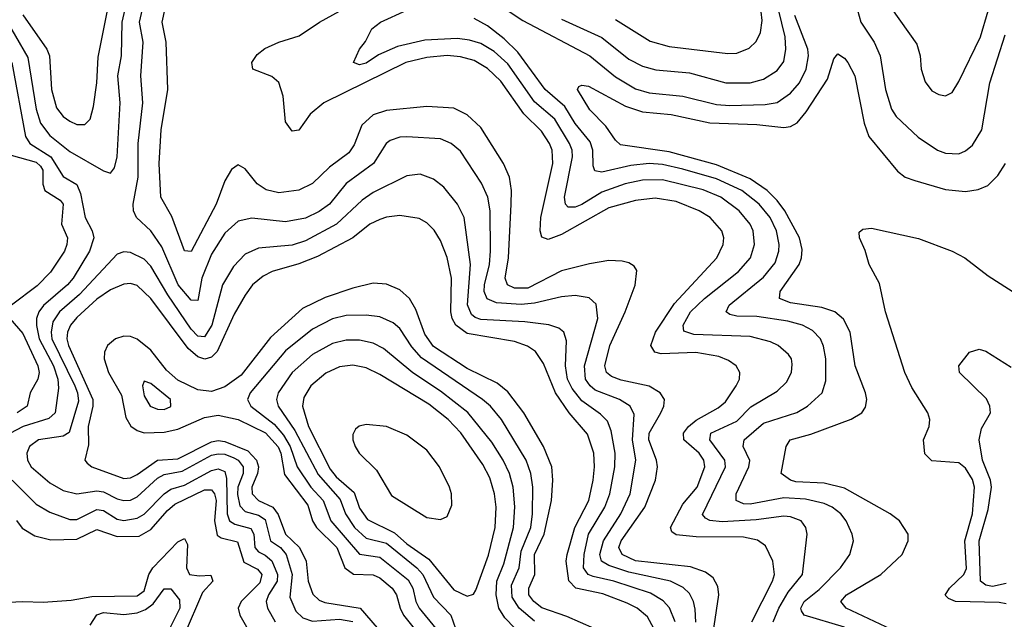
# Model space of a CAD drawing. Header units: inches. Extents: x 1305375 to 1407406, y 744550 to 841633.
# Tile 182 of 256: x 1322081 to 1325005, y 820777 to 822557. Entities that reach past the tile are written whole.
import ezdxf

# ---------------------------------------------------------------- set-up
doc = ezdxf.new("R2010")
doc.units = ezdxf.units.IN
doc.header["$MEASUREMENT"] = 0
doc.layers.add('B3822', color=7, linetype='Continuous')

msp = doc.modelspace()

# ---------------------------------------------------------------- linework, layer by layer
at = {"layer": 'B3822', "color": 5}
for points, elevation in [([(1323850, 822557.8), (1323953, 822493), (1324010, 822477.4), (1324183.3, 822456.7), (1324210, 822457.5), (1324247.4, 822472.6), (1324268, 822492), (1324280.5, 822519.5), (1324285.3, 822554.7), (1324267.5, 822710)], 1380), ([(1324088.7, 820768.7), (1324087.1, 820807.1), (1324082.1, 820830), (1324070, 820853.5), (1324051.5, 820871.5), (1324013.8, 820890), (1323890, 820917), (1323830, 820937.4), (1323808.7, 820950), (1323804, 820970), (1323814.5, 821010), (1323865.7, 821090), (1323893.9, 821150), (1323910.9, 821250), (1323901.1, 821310), (1323905.1, 821385.1), (1323893.2, 821410), (1323862.3, 821430), (1323790, 821457.6), (1323774.5, 821470), (1323761.5, 821490), (1323757.8, 821530), (1323797.8, 821670), (1323793.1, 821713.1), (1323771.7, 821731.7), (1323730, 821738.2), (1323690, 821734.8), (1323610, 821715.8), (1323570, 821712.1), (1323496.8, 821716.8), (1323468.7, 821728.7), (1323460.2, 821750), (1323461.3, 821770), (1323476.2, 821830), (1323478.6, 821870), (1323478.1, 821990), (1323471.1, 822030), (1323451.8, 822071.8), (1323390, 822167.2), (1323362, 822190), (1323330, 822203.6), (1323230, 822209.9), (1323210, 822208.8), (1323181.1, 822198.9), (1323169.5, 822190), (1323131.2, 822130), (1323050, 822071.3), (1323000.6, 822010), (1322970, 821987.6), (1322930, 821968.4), (1322870, 821957.5), (1322770, 821968.4), (1322730, 821959.3), (1322690, 821923.9), (1322650, 821861.4), (1322621.7, 821790), (1322610, 821723.7), (1322590, 821724.2), (1322551.2, 821770), (1322502.8, 821882.8), (1322470, 821929.9), (1322427.5, 821970), (1322418.7, 821990), (1322418, 822010), (1322432.5, 822090), (1322432.7, 822190), (1322446.2, 822310), (1322440.7, 822390), (1322447.8, 822490), (1322436.6, 822550), (1322460.9, 822659.1)], 1440), ([(1322090, 822572), (1322161.3, 822470), (1322168.9, 822450), (1322175.1, 822350), (1322190, 822295.9), (1322210, 822270.1), (1322230, 822255.9), (1322250, 822246.3), (1322273.8, 822246.2), (1322290, 822261.7), (1322300.1, 822299.9), (1322309.9, 822370), (1322313.7, 822446.3), (1322350.2, 822630)], 1480), ([(1323690, 822558.7), (1323810, 822504.4), (1323890, 822440.3), (1323930, 822418.9), (1323970, 822407.9), (1324070, 822399.1), (1324177.3, 822370), (1324250, 822369.7), (1324290, 822380.3), (1324330, 822406.3), (1324350, 822433.4), (1324356.3, 822470), (1324354.1, 822505.9), (1324324.9, 822624.9)], 1360), ([(1322032, 822572), (1322104.7, 822444.7), (1322130, 822291.5), (1322142.9, 822250), (1322170, 822213.5), (1322230, 822166.2), (1322330, 822108), (1322350, 822101.8), (1322362.7, 822117.3), (1322370.3, 822149.7), (1322379.4, 822310), (1322371.8, 822390), (1322383.4, 822450), (1322385, 822550), (1322398.9, 822610)], 1460), ([(1324135.8, 820710), (1324156.8, 820850), (1324154.5, 820874.5), (1324140.1, 820900.1), (1324117.2, 820917.2), (1324073, 820933), (1323910, 820950.6), (1323869.5, 820970), (1323860.2, 820990), (1323866.9, 821010), (1323936.8, 821110), (1323968.6, 821190), (1323975, 821230), (1323972.1, 821250), (1323949.5, 821310), (1323949.7, 821330), (1323985.1, 821390), (1323994.1, 821410), (1323995.8, 821430), (1323983, 821450), (1323949.7, 821469.7), (1323867, 821487), (1323838, 821497.9), (1323823.8, 821510), (1323818.5, 821530), (1323833.4, 821590), (1323879.2, 821690), (1323909, 821769), (1323913.1, 821813.1), (1323905.2, 821825.2), (1323890, 821835), (1323870, 821840.6), (1323830, 821842), (1323772.6, 821832.6), (1323690, 821811.2), (1323590, 821760.5), (1323550, 821760.2), (1323529.7, 821769.7), (1323522.6, 821790), (1323532.1, 821850), (1323540.6, 822010), (1323540.9, 822050), (1323535.1, 822090), (1323517.2, 822130), (1323450, 822237.4), (1323410, 822275.2), (1323370, 822294.9), (1323290, 822299.5), (1323170, 822288), (1323130, 822275.1), (1323096.4, 822243.6), (1323073.9, 822186.1), (1323058.2, 822161.8), (1323000.4, 822119.6), (1322950, 822071), (1322910, 822051.4), (1322850, 822042.8), (1322812.3, 822052.3), (1322785.6, 822070), (1322750, 822114.7), (1322730, 822126.6), (1322710, 822112.4), (1322690, 822078.5), (1322664.2, 822010), (1322590, 821869), (1322570, 821870.6), (1322532.6, 821972.6), (1322500.2, 822030), (1322494.5, 822130), (1322500.7, 822230), (1322521.1, 822350), (1322516.2, 822490), (1322504.2, 822550), (1322512.7, 822590)], 1420), ([(1324254.9, 820770), (1324316.1, 820890), (1324321.9, 820910), (1324317.8, 820950), (1324295.4, 820995.4), (1324271.8, 821011.8), (1324230, 821020.8), (1324090, 821022.1), (1324030, 821027.8), (1324017.4, 821037.4), (1324013.7, 821050), (1324050, 821119.4), (1324093.1, 821170), (1324115.3, 821230), (1324112.7, 821250), (1324098.7, 821270), (1324053.3, 821310), (1324052, 821330), (1324067.4, 821350), (1324090, 821368.1), (1324155.4, 821404.6), (1324176.7, 821423.3), (1324208.9, 821470), (1324217.9, 821490), (1324219.8, 821510), (1324208.9, 821530), (1324185.7, 821545.7), (1324157.1, 821557.1), (1324089.1, 821569.1), (1323985.5, 821565.5), (1323966.8, 821570), (1323954.9, 821590), (1323969.1, 821630), (1324025.2, 821714.8), (1324151.5, 821850), (1324169.9, 821890), (1324171.5, 821910), (1324166.2, 821930), (1324131.2, 821970), (1324098.5, 821990), (1324030, 822017.8), (1323967.5, 822027.5), (1323910, 822020.1), (1323830, 821998.8), (1323690, 821919.3), (1323650, 821904.8), (1323631.3, 821911.3), (1323626.6, 821930), (1323628.6, 821970), (1323664.4, 822130), (1323661.9, 822170), (1323654.4, 822190), (1323630, 822226.7), (1323577.7, 822277.7), (1323510, 822375.1), (1323470, 822412.4), (1323430, 822435.6), (1323390, 822447.1), (1323350, 822450.8), (1323290, 822444.7), (1323227.8, 822430), (1322984.2, 822310), (1322943.4, 822276.6), (1322910, 822229.3), (1322890, 822226.4), (1322870, 822254.3), (1322863.2, 822330), (1322850.5, 822370.5), (1322830, 822388.9), (1322773.3, 822410), (1322769.7, 822430), (1322786.1, 822453.9), (1322808.5, 822471.5), (1322849.9, 822490.1), (1322910.9, 822509.1), (1322971.5, 822550), (1323050, 822593.6)], 1380), ([(1323490, 822611.1), (1323574.9, 822554.9), (1323773.9, 822450), (1323850, 822387.1), (1323910, 822352.2), (1323950, 822340.1), (1324050, 822330.4), (1324150, 822305.6), (1324190, 822302.3), (1324294.8, 822305.2), (1324330, 822311.5), (1324370, 822339.3), (1324397, 822370), (1324416.6, 822410), (1324423.2, 822450), (1324421.1, 822470), (1324382.5, 822570)], 1340), ([(1324563.4, 822603.4), (1324579.1, 822550), (1324617.9, 822490), (1324636.3, 822450), (1324652.2, 822350), (1324670, 822291.7), (1324683.2, 822270), (1324748.8, 822208.8), (1324806.3, 822170), (1324830, 822160.5), (1324870, 822158.6), (1324890, 822167.8), (1324910, 822185), (1324938.1, 822230), (1324962.1, 822370), (1325007.5, 822512.5)], 1340), ([(1324669.5, 822590), (1324744.8, 822484.8), (1324755.2, 822450), (1324758, 822410), (1324770, 822372.4), (1324790, 822346), (1324810, 822334.7), (1324830, 822331.5), (1324850, 822340.9), (1324870, 822373.4), (1324933.8, 822506.2), (1324957, 822583)], 1360), ([(1324318.5, 820770), (1324334.7, 820810), (1324362.6, 820857.4), (1324405.6, 820910), (1324419.1, 821030), (1324415.3, 821050), (1324401.1, 821070), (1324370, 821081), (1324350, 821083), (1324267.9, 821072.1), (1324167.1, 821067.1), (1324130.6, 821070.6), (1324117.4, 821077.4), (1324108.7, 821088.7), (1324176.8, 821230), (1324174.4, 821250), (1324130.3, 821310), (1324133.5, 821330), (1324210, 821365.3), (1324252.2, 821407.8), (1324330, 821454.4), (1324358.4, 821481.6), (1324372.7, 821510), (1324375, 821535), (1324372.4, 821550), (1324363.7, 821563.7), (1324333.6, 821590), (1324310, 821600.6), (1324250, 821616.9), (1324082.9, 821622.9), (1324053, 821633), (1324050.9, 821650), (1324073.2, 821690), (1324114.2, 821730), (1324215.1, 821810), (1324251.2, 821850), (1324263.3, 821890), (1324259, 821930), (1324250.3, 821950), (1324217.2, 821990), (1324163.2, 822030), (1324110, 822051.6), (1323990, 822081.6), (1323930, 822081.1), (1323878.4, 822070), (1323810, 822045.1), (1323750, 822008.4), (1323730, 822000.3), (1323710, 822000.2), (1323701.6, 822010), (1323698.4, 822030), (1323722.5, 822150), (1323721.4, 822170), (1323713.7, 822190), (1323670, 822261.7), (1323610, 822313.3), (1323530, 822426.4), (1323490, 822462.9), (1323450, 822486.2), (1323416.4, 822496.4), (1323380.9, 822500.9), (1323283.9, 822496.1), (1323202.7, 822477.3), (1323146.8, 822453.2), (1323110, 822427.7), (1323090, 822423.4), (1323071.6, 822430), (1323089.7, 822470), (1323107.5, 822492.5), (1323126.9, 822530), (1323152.2, 822550), (1323230, 822585.4)], 1360), ([(1324530, 820753.7), (1324410, 820789.2), (1324402.8, 820802.8), (1324401, 820810), (1324410.4, 820830), (1324454.6, 820865.4), (1324518.1, 820930), (1324546.3, 820970), (1324556.5, 821010), (1324553.4, 821030), (1324535.3, 821070), (1324519.6, 821090), (1324493.7, 821110), (1324470, 821121.1), (1324414, 821134), (1324350, 821138.1), (1324250, 821119.5), (1324230, 821120.5), (1324208.7, 821130), (1324208.6, 821150), (1324246, 821230), (1324248.6, 821248.6), (1324228.8, 821290), (1324232.2, 821310), (1324290, 821359.7), (1324389, 821391), (1324420.6, 821410), (1324463.7, 821450), (1324475.1, 821484.9), (1324474.4, 821550), (1324468, 821588), (1324458.8, 821610), (1324434.7, 821634.7), (1324405.6, 821650), (1324361.9, 821661.9), (1324270, 821675.9), (1324210, 821677.3), (1324190, 821681.8), (1324178.5, 821690), (1324187.7, 821710), (1324290, 821793.3), (1324324.2, 821835.8), (1324335.4, 821870), (1324336.2, 821890), (1324328, 821930), (1324309.3, 821970), (1324277.1, 822010), (1324225.5, 822050), (1324150, 822084.5), (1324050, 822113.2), (1323990, 822127.5), (1323950, 822130.4), (1323895.2, 822124.8), (1323810, 822104.5), (1323788.4, 822108.4), (1323783.5, 822123.5), (1323783.2, 822170), (1323774.8, 822194.8), (1323730, 822249.1), (1323699.8, 822299.8), (1323641.7, 822350), (1323560.5, 822460.5), (1323519.9, 822499.9), (1323470, 822539.3), (1323430, 822560.2)], 1340), ([(1324670, 820746.8), (1324534.9, 820810), (1324519.1, 820830), (1324536.5, 820850), (1324638, 820910), (1324701.6, 820970), (1324719.4, 821010), (1324719, 821030), (1324693.3, 821070), (1324665.6, 821090), (1324530, 821166.2), (1324470, 821181.8), (1324385.8, 821185.8), (1324369.8, 821190), (1324342, 821210), (1324356.8, 821290), (1324368.8, 821310), (1324430, 821326.8), (1324550, 821371.2), (1324582, 821390), (1324593, 821407), (1324596.2, 821430), (1324592.8, 821450), (1324561.8, 821530), (1324547.3, 821630), (1324527.7, 821667.7), (1324501.5, 821690), (1324462.9, 821702.9), (1324370, 821716.8), (1324337.3, 821730), (1324338.8, 821750), (1324395.4, 821830), (1324402.6, 821850), (1324404.6, 821875.4), (1324396.5, 821910), (1324352.7, 821990), (1324330, 822020.9), (1324300.1, 822050), (1324250, 822085), (1324150, 822126.5), (1324010, 822165), (1323865.2, 822185.2), (1323850, 822199.1), (1323821.5, 822241.5), (1323774, 822290), (1323737.2, 822350), (1323741.5, 822358.5), (1323750, 822362.8), (1323770, 822360.2), (1323880.1, 822300.1), (1323930, 822283.8), (1324015.5, 822275.5), (1324130, 822250.9), (1324270, 822246.3), (1324350, 822236.9), (1324370, 822240.3), (1324389.2, 822250.8), (1324415.9, 822284.1), (1324479.4, 822380.6), (1324498.9, 822441.1), (1324510, 822455.3), (1324530, 822442.8), (1324540.2, 822430), (1324560.5, 822390), (1324588.2, 822250), (1324602.8, 822210), (1324687.7, 822107.7), (1324710.1, 822090.1), (1324739.4, 822079.4), (1324830, 822052.8), (1324890, 822047), (1324927.2, 822052.8), (1324955.4, 822064.6), (1324985.8, 822094.2), (1325008.4, 822130)], 1320), ([(1322057, 822430), (1322097.9, 822210), (1322111, 822190), (1322173.2, 822150), (1322210, 822091.6), (1322250, 822067.8), (1322261.3, 822041.3), (1322275.1, 821970), (1322296.1, 821930), (1322301, 821910), (1322287.8, 821870), (1322239.4, 821790), (1322222.8, 821770), (1322151.3, 821708.7), (1322137.4, 821690), (1322131, 821670), (1322130.3, 821649.7), (1322138.9, 821610), (1322181.5, 821530), (1322194.3, 821490), (1322196.4, 821463.6), (1322186.4, 821390), (1322167, 821373), (1322091.4, 821350), (1322051, 821329)], 1440), ([(1322055, 822155), (1322130, 822133.9), (1322142.4, 822122.4), (1322149.8, 822110), (1322149.4, 822069.4), (1322155.4, 822050), (1322201.1, 822021.1), (1322210, 822010), (1322204.8, 821950), (1322222.3, 821910), (1322221.1, 821890), (1322213.6, 821870), (1322172.5, 821807.5), (1322132.7, 821767.3), (1322056.1, 821710)], 1420), ([(1324027.3, 820770), (1324010.9, 820810.9), (1323991.7, 820831.7), (1323954.4, 820854.4), (1323845.4, 820890), (1323784, 820904), (1323769.1, 820910), (1323755.4, 820930), (1323757, 820970), (1323770.2, 821030), (1323818.4, 821110), (1323833.8, 821150), (1323848.4, 821230), (1323848.7, 821270), (1323837.2, 821337.2), (1323825.9, 821365.9), (1323806, 821386), (1323750, 821425.9), (1323721.9, 821461.9), (1323707.5, 821490), (1323701.4, 821530), (1323704.2, 821604.2), (1323696.3, 821630), (1323681.9, 821641.9), (1323651.8, 821651.8), (1323580.4, 821660.4), (1323450, 821667.4), (1323433, 821673), (1323422.2, 821682.3), (1323410.5, 821710.5), (1323419.6, 821830), (1323401.1, 821970), (1323381.1, 822010), (1323340.1, 822060.1), (1323310, 822083.7), (1323270, 822098.3), (1323230, 822093.6), (1323130, 822044), (1323098.2, 822021.8), (1323021.3, 821950), (1322930, 821900.3), (1322890, 821888.1), (1322790, 821878.7), (1322750, 821860.9), (1322715.5, 821824.5), (1322683, 821770), (1322651.8, 821650), (1322630, 821615.8), (1322610, 821618.2), (1322590, 821638.9), (1322520.5, 821740.5), (1322470, 821825.5), (1322450, 821846), (1322410, 821866), (1322390, 821868.4), (1322370, 821860.7), (1322258.4, 821741.6), (1322198.8, 821690), (1322179.6, 821660.4), (1322173.9, 821630), (1322176.5, 821610), (1322244.2, 821470), (1322252.5, 821450), (1322255, 821425), (1322228.1, 821331.9), (1322210, 821321), (1322136.5, 821310), (1322110.1, 821290), (1322101.5, 821270), (1322103.7, 821250), (1322114.8, 821230), (1322170, 821182.5), (1322210, 821159.3), (1322250, 821149.7), (1322310, 821158.6), (1322330, 821155.8), (1322370, 821134.6), (1322390, 821129.5), (1322410, 821131), (1322430, 821140.6), (1322490, 821196.1), (1322510, 821207.4), (1322563.2, 821216.8), (1322650, 821264.4), (1322670, 821268.8), (1322690, 821267), (1322716.7, 821256.7), (1322729.4, 821249.4), (1322744.8, 821230), (1322744.2, 821210), (1322728.3, 821170), (1322727.3, 821147.3), (1322734.4, 821114.4), (1322750, 821097), (1322790, 821086.3), (1322810, 821073.5), (1322825.1, 821010), (1322854.8, 820990), (1322871.8, 820970), (1322890, 820910), (1322883.4, 820843.4), (1322901.1, 820801.1), (1322921.6, 820781.6), (1322950, 820772.1), (1323030, 820777.9), (1323070, 820770.8)], 1460), ([(1323964.2, 820750), (1323945.1, 820785.1), (1323914.6, 820810), (1323884.7, 820824.8), (1323812.6, 820852.6), (1323732.1, 820870), (1323711.4, 820891.4), (1323703.5, 820950), (1323706.9, 820970), (1323729.5, 821050), (1323770.5, 821130), (1323784.1, 821190), (1323787.8, 821230), (1323785.5, 821270), (1323766.5, 821326.5), (1323712.3, 821390), (1323671.8, 821450), (1323636.5, 821536.5), (1323612.5, 821572.5), (1323588.5, 821588.5), (1323550, 821601.9), (1323410, 821626), (1323375.7, 821650), (1323364.9, 821670), (1323361.6, 821690), (1323363.4, 821790), (1323350, 821850.9), (1323330, 821901.8), (1323312, 821932), (1323290, 821954), (1323267.1, 821967.1), (1323210, 821975.8), (1323170, 821971.3), (1323150, 821964), (1323120.8, 821950), (1323070.5, 821909.5), (1322965.4, 821854.6), (1322910, 821832.6), (1322830.1, 821809.9), (1322803.9, 821796.1), (1322771.8, 821770), (1322750, 821739.9), (1322717.4, 821682.6), (1322667.3, 821572.7), (1322650, 821555.5), (1322630.4, 821549.6), (1322610, 821556), (1322581.1, 821581.1), (1322470, 821729.9), (1322430, 821768.5), (1322410, 821774.4), (1322390, 821772.5), (1322350, 821755.5), (1322310, 821727.1), (1322250, 821672.7), (1322231.7, 821650), (1322222.8, 821630), (1322220.4, 821610), (1322225.6, 821590), (1322298.1, 821430), (1322297.8, 821410), (1322283.8, 821350), (1322285.1, 821294.9), (1322274.3, 821250), (1322281, 821241), (1322294.9, 821230), (1322390, 821195), (1322410, 821197.7), (1322430, 821207.6), (1322490, 821250), (1322550, 821254.1), (1322650, 821303.9), (1322670, 821307.9), (1322690, 821305.5), (1322757.8, 821277.8), (1322784.4, 821250), (1322789.8, 821230), (1322786.9, 821210), (1322770.5, 821170), (1322771, 821150), (1322789.6, 821130), (1322832.9, 821110), (1322848.6, 821088.6), (1322870.2, 821030.2), (1322911.8, 820990), (1322931.5, 820950), (1322937.1, 820890), (1322951.6, 820851.6), (1322970, 820834.3), (1322987.2, 820827.2), (1323091.8, 820810), (1323161.3, 820730)], 1480), ([(1325010, 820822.9), (1324990, 820827.1), (1324859.6, 820830), (1324838.6, 820838.6), (1324829.1, 820849.1), (1324842.3, 820870), (1324884.7, 820910), (1324892.3, 820927.7), (1324887.4, 821010), (1324910.4, 821090), (1324916.2, 821170), (1324910, 821192.3), (1324890, 821226), (1324870, 821241.8), (1324790, 821248.1), (1324768.5, 821268.5), (1324764.5, 821310), (1324781.2, 821350), (1324783.4, 821370), (1324778.1, 821390), (1324730, 821465.8), (1324708.9, 821510), (1324651.9, 821690), (1324633.8, 821773.8), (1324603.2, 821830), (1324591.8, 821871.8), (1324574.3, 821910), (1324574, 821926), (1324584.9, 821935.1), (1324610, 821938.8), (1324750, 821907.8), (1324850, 821870.1), (1324888, 821850), (1324956.8, 821796.8), (1325042.1, 821742.1)], 1280), ([(1323786.5, 820750), (1323705.7, 820785.7), (1323631.7, 820811.7), (1323607.8, 820830), (1323593.1, 820850), (1323592.6, 820870), (1323610.2, 820910), (1323609.3, 820970), (1323638.3, 821030), (1323660.2, 821130), (1323664.1, 821190), (1323661.3, 821230), (1323636.3, 821290), (1323578.2, 821390), (1323530, 821452.9), (1323498.5, 821478.5), (1323410, 821522.1), (1323310, 821587.1), (1323283.7, 821623.7), (1323257.1, 821697.1), (1323238.1, 821730), (1323210, 821755.6), (1323170, 821772.5), (1323130, 821774.6), (1323070, 821760.7), (1322987.6, 821732.4), (1322920.4, 821699.6), (1322825.8, 821614.2), (1322738, 821502), (1322690, 821467.6), (1322650, 821453.3), (1322610, 821458.2), (1322550, 821487.3), (1322516.9, 821516.9), (1322470, 821576.6), (1322430, 821608.8), (1322410, 821616.6), (1322390, 821617.7), (1322365.2, 821610), (1322341.4, 821590), (1322332.2, 821570), (1322331.9, 821550), (1322344.6, 821510), (1322382.9, 821442.9), (1322396.4, 821376.4), (1322410.9, 821350.9), (1322430, 821337.3), (1322450, 821331), (1322510, 821332.8), (1322550, 821342.1), (1322630, 821376.2), (1322670, 821383.4), (1322729.9, 821370.1), (1322811.1, 821331.1), (1322848.8, 821288.8), (1322856, 821270), (1322866.8, 821206.8), (1322936.1, 821116.1), (1322950.3, 821070), (1322962.4, 821050), (1323022.9, 820990), (1323046.1, 820930), (1323071.7, 820911.7), (1323130, 820909.5), (1323150, 820900.6), (1323187.3, 820870), (1323200.2, 820850), (1323210.9, 820810), (1323221, 820790), (1323268, 820730)], 1520), ([(1322051.1, 821670), (1322090, 821625.7), (1322134.2, 821530), (1322138.8, 821510), (1322134.4, 821490), (1322111.9, 821450), (1322103.1, 821410), (1322073.3, 821390)], 1420), ([(1323610, 820771.7), (1323563.7, 820810), (1323543, 820843), (1323541.6, 820878.4), (1323564.1, 820930), (1323570, 820979.8), (1323598.3, 821050), (1323604.1, 821090), (1323604.9, 821170), (1323598.8, 821210), (1323584.8, 821250), (1323511.9, 821370), (1323478.6, 821410), (1323455.5, 821430), (1323273.6, 821553.6), (1323245.7, 821585.7), (1323210, 821640.5), (1323190, 821657.6), (1323150, 821674.7), (1323110, 821680.3), (1323050, 821679), (1323010, 821669.2), (1322950, 821638.7), (1322870, 821574.2), (1322765.4, 821450), (1322757.4, 821430), (1322767, 821410), (1322836.3, 821356.3), (1322864.1, 821324.1), (1322883.6, 821290), (1322904.5, 821230), (1322945, 821170), (1322981.6, 821130), (1323004.8, 821070), (1323090, 820970.4), (1323150, 820961.7), (1323234.2, 820894.2), (1323247.8, 820870), (1323257.6, 820830), (1323267.4, 820810), (1323316.1, 820750)], 1540), ([(1323550.8, 820750.8), (1323521.7, 820781.7), (1323504.1, 820810), (1323496, 820850), (1323497.7, 820890), (1323518.3, 820941.7), (1323547.2, 821050), (1323551.5, 821111.5), (1323545.8, 821170), (1323534.9, 821210), (1323516.8, 821250), (1323482.7, 821302.7), (1323411.3, 821391.3), (1323330, 821454.3), (1323248.4, 821508.4), (1323161.6, 821581.6), (1323130, 821596.6), (1323090, 821605.9), (1323050, 821606.1), (1323010, 821596), (1322950, 821563.4), (1322890.1, 821510), (1322848.4, 821450), (1322843.3, 821430), (1322848.2, 821410), (1322897.7, 821337.7), (1322966.9, 821206.9), (1323032.6, 821132.6), (1323048.5, 821090), (1323075.5, 821050), (1323110, 821018.4), (1323170, 821003.5), (1323259.7, 820930), (1323277.6, 820910), (1323310, 820842.5), (1323361.6, 820790), (1323374.8, 820750)], 1560), ([(1325010, 820883.4), (1324970, 820875.1), (1324950, 820878.3), (1324934.2, 820890), (1324929.9, 821010), (1324957.2, 821102.8), (1324966.3, 821170), (1324963.5, 821190), (1324940.4, 821250), (1324930.4, 821310), (1324936.6, 821343.4), (1324963.5, 821390), (1324962, 821410), (1324951.5, 821431.5), (1324872, 821510), (1324869.6, 821530), (1324901.2, 821570), (1324930, 821579.1), (1324950, 821573), (1325025.3, 821525.3)], 1260), ([(1322058.1, 821190), (1322130, 821119.1), (1322170, 821095.4), (1322230, 821073.8), (1322250, 821073.6), (1322310, 821103.7), (1322330, 821099.9), (1322370, 821074.5), (1322390, 821070.6), (1322430, 821077), (1322450, 821089.7), (1322509.8, 821150.2), (1322530, 821163.1), (1322570, 821175), (1322650, 821218.7), (1322670, 821224.2), (1322690, 821216.2), (1322695.3, 821195.3), (1322697.2, 821090), (1322703.8, 821070), (1322719.8, 821059.8), (1322766.9, 821046.9), (1322776, 821030), (1322778.7, 820990), (1322790, 820977.3), (1322810, 820967.7), (1322830, 820950.8), (1322846, 820910), (1322844.9, 820890), (1322819.4, 820850), (1322812.7, 820830), (1322816.8, 820810), (1322839.9, 820770)], 1440), ([(1322070.9, 821070.9), (1322087.7, 821047.7), (1322125.3, 821025.3), (1322173.3, 821013.3), (1322250, 821015.2), (1322310, 821043.6), (1322370, 821023.2), (1322435.9, 821024.1), (1322470, 821043.5), (1322519.5, 821100.5), (1322541, 821119), (1322630, 821161.2), (1322650, 821161.6), (1322659.1, 821150), (1322664.7, 821130), (1322658.9, 821070), (1322667.1, 821027.1), (1322678.8, 821018.8), (1322727.2, 821007.2), (1322746.7, 820946.7), (1322786.5, 820926.5), (1322799.7, 820910), (1322794.1, 820885.9), (1322738.3, 820830), (1322729.7, 820810), (1322734.3, 820790), (1322754.8, 820754.8)], 1420), ([(1322005.7, 820825.7), (1322089.8, 820830.2), (1322150, 820828), (1322234.1, 820834.1), (1322294.6, 820845.4), (1322430, 820847.4), (1322450, 820862.1), (1322464.7, 820910), (1322476.3, 820930), (1322550, 821007.4), (1322570, 821017.3), (1322579.5, 820999.5), (1322576.3, 820930), (1322585.1, 820910), (1322614, 820906), (1322648.5, 820908.5), (1322654.7, 820890), (1322623.5, 820856.5), (1322568.8, 820730)], 1380), ([(1322290, 820759.4), (1322310, 820790.6), (1322330, 820797.2), (1322390, 820792), (1322430, 820796.6), (1322454.1, 820805.9), (1322477, 820823), (1322510, 820868.2), (1322530, 820868.1), (1322555.1, 820835.1), (1322556.3, 820810), (1322510, 820716.9)], 1360)]:
    msp.add_lwpolyline(points, dxfattribs=dict(at, elevation=elevation))
for points, elevation in [([(1323070, 821532), (1323030, 821526.4), (1322990, 821507.6), (1322945.3, 821470), (1322924.8, 821435.2), (1322920.3, 821410), (1322938.5, 821350), (1323002.6, 821222.6), (1323020.3, 821200.3), (1323073.6, 821153.6), (1323090, 821107), (1323113.2, 821073.2), (1323194.1, 821034.1), (1323230, 821001), (1323295.5, 820955.5), (1323370, 820864.9), (1323410, 820845.9), (1323428.2, 820851.8), (1323435.8, 820864.2), (1323472.8, 820967.2), (1323492.5, 821050), (1323495.4, 821110), (1323490.8, 821150), (1323477.2, 821197.2), (1323456.6, 821236.6), (1323390.7, 821330.7), (1323353.6, 821370), (1323295.5, 821415.5), (1323150, 821504.2), (1323110, 821524.2)], 1580), ([(1322450, 821483.7), (1322445.8, 821470), (1322450, 821440.5), (1322468.6, 821410), (1322490, 821400.8), (1322510, 821400.5), (1322530, 821408.8), (1322528.9, 821430), (1322470, 821477.1)], 1540), ([(1323110, 821355.6), (1323089.3, 821350.7), (1323078.4, 821341.6), (1323070, 821326), (1323069.7, 821310), (1323076.9, 821290), (1323089.2, 821270), (1323140.1, 821220.1), (1323184.5, 821144.5), (1323290, 821079.7), (1323330, 821073.2), (1323350, 821082.7), (1323363.9, 821116.1), (1323363.1, 821150), (1323357.6, 821170), (1323327.8, 821230), (1323290, 821279.5), (1323230, 821323.5), (1323170, 821349.1)], 1620)]:
    msp.add_lwpolyline(points, close=True, dxfattribs=dict(at, elevation=elevation))

doc.saveas('drawing.dxf')
